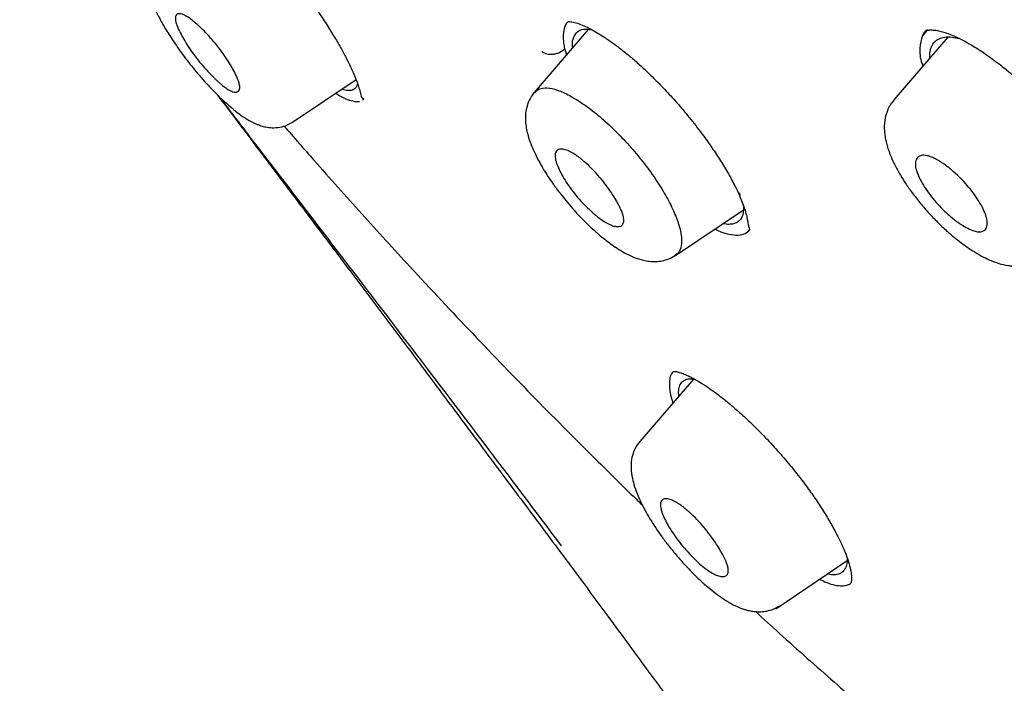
# Model space of a CAD drawing. Header units: millimetres. Extents: x 8 to 1894, y 12 to 2723.
# Tile 15 of 152: x 1386 to 1404, y 660 to 672. Entities that reach past the tile are written whole.
import ezdxf

# ---------------------------------------------------------------- set-up
doc = ezdxf.new("R2010")
doc.units = ezdxf.units.MM

msp = doc.modelspace()

# ---------------------------------------------------------------- linework, layer by layer
at = {"color": 7, "linetype": 'Continuous', "lineweight": 30}
for p, q in [((1396.424, 672.205), (1395.407, 671.026)), ((1402.928, 672.067), (1401.951, 670.934)), ((1402.545, 672.185), (1402.463, 672.087)), ((1395.996, 671.858), (1395.998, 671.847)), ((1395.999, 671.847), (1396.03, 671.748)), ((1391.075, 670.528), (1392.225, 671.3)), ((1392.196, 670.906), (1392.289, 670.906)), ((1399.096, 669.34), (1399.121, 669.287)), ((1398.002, 668.121), (1399.229, 668.945)), ((1399.264, 668.519), (1399.329, 668.568)), ((1398.327, 665.888), (1397.356, 664.761)), ((1395.874, 662.834), (1395.874, 662.835)), ((1399.815, 661.739), (1401.106, 662.607))]:
    msp.add_line(p, q, dxfattribs=at)
for points, knots in [([(1449.656, 646.305), (1449.76, 646.991), (1449.967, 648.357), (1449.976, 650.637), (1449.835, 653.011), (1449.556, 655.47), (1449.136, 658.249), (1448.551, 661.361), (1447.793, 664.806), (1446.85, 668.713), (1445.729, 673.079), (1444.507, 677.879), (1443.22, 682.731), (1441.782, 687.695), (1440.387, 691.953), (1439.109, 695.455), (1438.033, 698.152), (1436.809, 700.926), (1435.393, 703.783), (1433.839, 706.555), (1432.152, 709.208), (1430.372, 711.698), (1428.409, 714.121), (1426.333, 716.428), (1424.204, 718.611), (1421.691, 721.017), (1418.793, 723.596), (1415.521, 726.294), (1412.258, 728.818), (1409.012, 731.184), (1405.792, 733.383), (1402.611, 735.412), (1399.475, 737.292), (1396.377, 739.081), (1393.291, 740.857), (1390.213, 742.562), (1387.16, 744.138), (1384.158, 745.535), (1381.231, 746.733), (1378.389, 747.734), (1375.649, 748.502), (1373.335, 748.934), (1371.435, 749.077), (1369.913, 749.002), (1368.539, 748.685), (1367.376, 748.067), (1366.478, 747.122), (1365.795, 745.836), (1365.344, 744.279), (1365.23, 743.025), (1365.175, 742.429)], [0, 0, 0, 0, 0.0198977, 0.0395996, 0.0591642, 0.0786215, 0.0980121, 0.12334, 0.1485805, 0.1737294, 0.2078691, 0.2419619, 0.2762098, 0.3106234, 0.3452078, 0.3626069, 0.3801329, 0.3978086, 0.4156702, 0.4337533, 0.4489938, 0.4644095, 0.4798344, 0.4950682, 0.5101185, 0.5250269, 0.5471866, 0.5691857, 0.5910854, 0.6129458, 0.6347933, 0.656563, 0.6781905, 0.6996236, 0.7210558, 0.7426837, 0.7644548, 0.786298, 0.8081639, 0.830061, 0.852059, 0.8742193, 0.8891277, 0.9041794, 0.91941, 0.9348403, 0.9502474, 0.9654984, 0.9835762, 1, 1, 1, 1]), ([(1447.446, 646.265), (1447.532, 646.814), (1447.702, 647.91), (1447.751, 649.717), (1447.689, 651.605), (1447.521, 653.569), (1447.27, 655.588), (1446.891, 658.046), (1446.339, 660.969), (1445.587, 664.371), (1444.71, 667.984), (1443.725, 671.792), (1442.692, 675.771), (1441.629, 679.771), (1440.489, 683.824), (1439.223, 687.953), (1438.026, 691.472), (1436.96, 694.343), (1436.09, 696.531), (1435.132, 698.755), (1434.07, 701.019), (1432.883, 703.321), (1431.663, 705.459), (1430.435, 707.412), (1429.236, 709.167), (1427.941, 710.901), (1426.404, 712.784), (1424.618, 714.782), (1422.599, 716.869), (1420.398, 718.994), (1418.025, 721.143), (1415.49, 723.299), (1412.946, 725.344), (1410.401, 727.29), (1407.653, 729.293), (1404.71, 731.312), (1401.585, 733.315), (1398.489, 735.177), (1395.415, 736.955), (1392.352, 738.715), (1389.31, 740.394), (1386.308, 741.935), (1383.56, 743.204), (1381.069, 744.227), (1378.825, 745.045), (1376.646, 745.723), (1374.546, 746.241), (1372.658, 746.555), (1370.989, 746.665), (1369.543, 746.579), (1368.357, 746.296), (1367.425, 745.838), (1366.721, 745.257), (1366.152, 744.523), (1365.66, 743.562), (1365.282, 742.347), (1365.046, 740.867), (1364.955, 739.269), (1364.982, 737.581), (1365.106, 735.824), (1365.373, 733.414), (1365.858, 730.306), (1366.622, 726.467), (1367.518, 722.555), (1368.499, 718.602), (1369.512, 714.635), (1370.49, 710.876), (1371.477, 707.29), (1372.49, 703.871), (1373.61, 700.394), (1374.708, 697.289), (1375.745, 694.577), (1376.681, 692.279), (1377.705, 689.944), (1378.819, 687.572), (1379.662, 685.96), (1380.084, 685.153)], [0, 0, 0, 0, 0.011709, 0.0234, 0.035079, 0.046745, 0.058401, 0.070053, 0.08835, 0.106637, 0.124908, 0.145647, 0.166375, 0.187119, 0.207887, 0.228673, 0.249479, 0.259892, 0.270315, 0.28075, 0.291198, 0.301658, 0.31213, 0.319994, 0.327864, 0.335737, 0.343609, 0.354092, 0.364563, 0.37502, 0.38755, 0.400066, 0.41258, 0.425091, 0.437599, 0.45323, 0.468841, 0.484431, 0.499999, 0.515569, 0.531166, 0.546782, 0.562408, 0.574915, 0.587424, 0.599934, 0.612454, 0.624987, 0.635443, 0.645912, 0.656393, 0.664263, 0.672136, 0.680006, 0.687871, 0.698343, 0.708803, 0.71925, 0.729685, 0.740108, 0.750521, 0.771326, 0.792113, 0.81288, 0.833624, 0.854353, 0.875091, 0.892532, 0.909986, 0.927451, 0.944927, 0.955919, 0.966921, 0.977933, 0.988958, 1, 1, 1, 1]), ([(1395.484, 736.397), (1395.652, 736.3), (1395.974, 736.114), (1396.437, 735.846), (1396.858, 735.602), (1397.238, 735.381), (1397.575, 735.184), (1397.87, 735.012), (1398.126, 734.862), (1398.357, 734.726), (1398.774, 734.48), (1399.395, 734.112), (1400.438, 733.486), (1401.711, 732.708), (1403.156, 731.796), (1404.552, 730.886), (1405.899, 729.982), (1407.251, 729.049), (1408.538, 728.134), (1409.759, 727.244), (1410.913, 726.383), (1412.068, 725.502), (1413.227, 724.597), (1414.404, 723.656), (1415.339, 722.891), (1416.017, 722.325), (1416.417, 721.988), (1416.805, 721.659), (1417.198, 721.322), (1417.612, 720.964), (1418.042, 720.588), (1418.612, 720.085), (1419.309, 719.458), (1420.121, 718.712), (1420.942, 717.94), (1421.775, 717.14), (1422.625, 716.3), (1423.466, 715.444), (1424.297, 714.573), (1425.115, 713.684), (1425.919, 712.78), (1426.7, 711.866), (1427.453, 710.945), (1428.176, 710.02), (1428.875, 709.086), (1429.426, 708.315), (1429.847, 707.707), (1430.15, 707.26), (1430.454, 706.802), (1430.726, 706.383), (1430.955, 706.022), (1431.137, 705.733), (1431.296, 705.476), (1431.45, 705.223), (1431.616, 704.949), (1431.805, 704.631), (1432.012, 704.277), (1432.227, 703.904), (1432.439, 703.53), (1432.642, 703.166), (1432.888, 702.718), (1433.173, 702.187), (1433.495, 701.57), (1433.887, 700.797), (1434.34, 699.869), (1434.845, 698.789), (1435.379, 697.596), (1435.934, 696.294), (1436.502, 694.886), (1437.036, 693.493), (1437.616, 691.905), (1438.234, 690.126), (1438.881, 688.162), (1439.489, 686.218), (1440.064, 684.293), (1440.609, 682.384), (1441.131, 680.489), (1441.598, 678.74), (1442.019, 677.132), (1442.399, 675.661), (1442.776, 674.194), (1443.153, 672.727), (1443.529, 671.262), (1443.903, 669.796), (1444.295, 668.238), (1444.666, 666.728), (1445.044, 665.138), (1445.397, 663.589), (1445.748, 661.962), (1446.064, 660.391), (1446.348, 658.849), (1446.599, 657.33), (1446.782, 656.041), (1446.913, 654.974), (1447.004, 654.121), (1447.079, 653.279), (1447.135, 652.451), (1447.172, 651.633), (1447.184, 651.006), (1447.185, 650.558), (1447.182, 650.286), (1447.177, 650.014), (1447.168, 649.741), (1447.156, 649.469), (1447.14, 649.202), (1447.121, 648.949), (1447.104, 648.747), (1447.089, 648.596), (1447.078, 648.486), (1447.066, 648.377), (1447.051, 648.255), (1447.032, 648.107), (1447.008, 647.933), (1446.978, 647.736), (1446.941, 647.516), (1446.895, 647.273), (1446.839, 647.006), (1446.794, 646.824), (1446.77, 646.729)], [0, 0, 0, 0, 0.005154, 0.009884, 0.014188, 0.018068, 0.021524, 0.024504, 0.027077, 0.029334, 0.031588, 0.039811, 0.048252, 0.063358, 0.078464, 0.091951, 0.105439, 0.118927, 0.132415, 0.14386, 0.155305, 0.166749, 0.178191, 0.189738, 0.201737, 0.205994, 0.20995, 0.213671, 0.217566, 0.221703, 0.226037, 0.230466, 0.2388, 0.247039, 0.255014, 0.263756, 0.272498, 0.281237, 0.289975, 0.298713, 0.307464, 0.316237, 0.32481, 0.333365, 0.341914, 0.350496, 0.354415, 0.358464, 0.362644, 0.366854, 0.369823, 0.372441, 0.374709, 0.376792, 0.379291, 0.38217, 0.385428, 0.388911, 0.392313, 0.395628, 0.398857, 0.404568, 0.410206, 0.415845, 0.425918, 0.435995, 0.446078, 0.459579, 0.47308, 0.48658, 0.50007, 0.519674, 0.539285, 0.558898, 0.57851, 0.598123, 0.617736, 0.637348, 0.652758, 0.668168, 0.683578, 0.69899, 0.714399, 0.729808, 0.745383, 0.763841, 0.777968, 0.796396, 0.813876, 0.831037, 0.848197, 0.865355, 0.882512, 0.892578, 0.902642, 0.912706, 0.922768, 0.932828, 0.943038, 0.946501, 0.950013, 0.953564, 0.957143, 0.960751, 0.964386, 0.967903, 0.971034, 0.972689, 0.974209, 0.975607, 0.977268, 0.979374, 0.981924, 0.984738, 0.98795, 0.991563, 0.995578, 1, 1, 1, 1]), ([(1389.218, 674.82), (1389.249, 674.81), (1389.31, 674.789), (1389.417, 674.732), (1389.523, 674.667), (1389.622, 674.599), (1389.709, 674.535), (1389.788, 674.473), (1389.865, 674.41), (1389.95, 674.339), (1390.044, 674.256), (1390.168, 674.142), (1390.325, 673.989), (1390.517, 673.791), (1390.723, 673.566), (1390.931, 673.325), (1391.133, 673.077), (1391.325, 672.826), (1391.506, 672.577), (1391.672, 672.331), (1391.819, 672.097), (1391.944, 671.883), (1392.045, 671.696), (1392.124, 671.536), (1392.186, 671.399), (1392.234, 671.279), (1392.265, 671.192), (1392.286, 671.121), (1392.3, 671.066), (1392.311, 671.017), (1392.324, 670.978), (1392.343, 670.958), (1392.359, 670.956), (1392.367, 670.955)], [0, 0, 0, 0, 0.0418318, 0.0789775, 0.1113798, 0.1389829, 0.1617391, 0.1796096, 0.1980617, 0.216301, 0.2371824, 0.2607297, 0.2963155, 0.336611, 0.3798443, 0.4227746, 0.4652945, 0.5073914, 0.5491038, 0.5905004, 0.6315144, 0.6701145, 0.7053327, 0.7371407, 0.7655278, 0.7919123, 0.8195463, 0.8338806, 0.8522444, 0.8782452, 0.9116909, 0.9523419, 1, 1, 1, 1]), ([(1388.593, 673.546), (1388.564, 673.506), (1388.509, 673.432), (1388.462, 673.301), (1388.444, 673.181), (1388.445, 673.081), (1388.452, 673.012), (1388.46, 672.959), (1388.48, 672.864), (1388.522, 672.728), (1388.601, 672.541), (1388.705, 672.338), (1388.836, 672.119), (1388.999, 671.876), (1389.16, 671.657), (1389.306, 671.475), (1389.425, 671.334), (1389.547, 671.198), (1389.679, 671.06), (1389.814, 670.928), (1389.948, 670.808), (1390.084, 670.698), (1390.219, 670.602), (1390.332, 670.538), (1390.414, 670.5), (1390.47, 670.478), (1390.549, 670.452), (1390.654, 670.432), (1390.781, 670.428), (1390.931, 670.452), (1391.024, 670.503), (1391.073, 670.53)], [0, 0, 0, 0, 0.035889, 0.066707, 0.096689, 0.119186, 0.134802, 0.148373, 0.162281, 0.211322, 0.26215, 0.312582, 0.363815, 0.419582, 0.480537, 0.513063, 0.547011, 0.582142, 0.615992, 0.658188, 0.697107, 0.732778, 0.780302, 0.823662, 0.837648, 0.851639, 0.872245, 0.894706, 0.923554, 0.958826, 1, 1, 1, 1]), ([(1389.002, 672.235), (1388.991, 672.265), (1388.967, 672.326), (1388.954, 672.401), (1388.962, 672.46), (1388.992, 672.488), (1389.034, 672.492), (1389.087, 672.481), (1389.156, 672.449), (1389.235, 672.395), (1389.294, 672.347), (1389.339, 672.308), (1389.378, 672.274), (1389.442, 672.213), (1389.535, 672.119), (1389.654, 671.986), (1389.802, 671.801), (1389.962, 671.564), (1390.068, 671.36), (1390.112, 671.234), (1390.125, 671.159), (1390.115, 671.102), (1390.085, 671.075), (1390.043, 671.07), (1389.989, 671.082), (1389.919, 671.114), (1389.842, 671.168), (1389.784, 671.215), (1389.74, 671.253), (1389.702, 671.288), (1389.636, 671.35), (1389.543, 671.445), (1389.424, 671.58), (1389.276, 671.765), (1389.113, 672.005), (1389.039, 672.159), (1389.002, 672.235)], [0, 0, 0, 0, 0.02645, 0.055945, 0.088717, 0.124751, 0.148285, 0.169501, 0.205233, 0.23181, 0.249598, 0.260654, 0.271585, 0.282448, 0.314894, 0.346734, 0.378231, 0.439651, 0.499837, 0.52723, 0.556943, 0.589525, 0.624593, 0.648679, 0.670277, 0.70628, 0.732648, 0.749343, 0.760462, 0.771521, 0.782576, 0.815301, 0.847483, 0.878926, 0.940297, 1, 1, 1, 1]), ([(1396.067, 672.35), (1396.061, 672.347), (1396.021, 672.321), (1395.981, 672.229), (1395.967, 672.092), (1395.977, 671.963), (1395.989, 671.895), (1395.996, 671.861)], [0, 0, 0, 0, 0.049786, 0.369289, 0.697874, 0.848605, 1, 1, 1, 1]), ([(1396.068, 672.348), (1396.094, 672.347), (1396.143, 672.345), (1396.25, 672.313), (1396.366, 672.265), (1396.488, 672.203), (1396.611, 672.132), (1396.747, 672.046), (1396.896, 671.942), (1397.061, 671.815), (1397.226, 671.68), (1397.399, 671.527), (1397.585, 671.35), (1397.787, 671.145), (1398.003, 670.91), (1398.23, 670.644), (1398.463, 670.348), (1398.668, 670.063), (1398.84, 669.8), (1398.981, 669.564), (1399.058, 669.413), (1399.098, 669.336)], [0, 0, 0, 0, 0.060118, 0.114999, 0.164622, 0.208869, 0.248116, 0.284508, 0.334154, 0.378043, 0.42146, 0.466715, 0.514964, 0.567857, 0.625438, 0.687804, 0.756053, 0.830768, 0.884201, 0.940561, 1, 1, 1, 1]), ([(1396.142, 671.879), (1396.14, 671.892), (1396.13, 671.97), (1396.156, 672.07), (1396.222, 672.171), (1396.332, 672.219), (1396.436, 672.208), (1396.487, 672.202)], [0, 0, 0, 0, 0.048819, 0.289909, 0.531198, 0.770824, 1, 1, 1, 1]), ([(1402.556, 672.197), (1402.554, 672.197), (1402.508, 672.177), (1402.485, 672.132), (1402.463, 672.087)], [0, 0, 0, 0, 0.0269, 1, 1, 1, 1]), ([(1402.541, 672.187), (1402.548, 672.19), (1402.56, 672.194), (1402.59, 672.197), (1402.63, 672.198), (1402.681, 672.195), (1402.746, 672.185), (1402.826, 672.166), (1402.931, 672.133), (1403.055, 672.083), (1403.206, 672.009), (1403.392, 671.904), (1403.611, 671.763), (1403.845, 671.592), (1404.07, 671.41), (1404.266, 671.237), (1404.431, 671.082), (1404.575, 670.939), (1404.736, 670.77), (1404.928, 670.557), (1405.106, 670.341), (1405.251, 670.152), (1405.365, 669.993), (1405.485, 669.816), (1405.608, 669.617), (1405.726, 669.401), (1405.819, 669.203), (1405.886, 669.029), (1405.932, 668.879), (1405.946, 668.791), (1405.953, 668.745)], [0, 0, 0, 0, 0.041174, 0.076313, 0.105284, 0.128026, 0.148044, 0.179483, 0.208474, 0.238576, 0.27384, 0.314331, 0.360092, 0.409179, 0.45333, 0.491557, 0.523709, 0.55051, 0.577778, 0.622065, 0.671276, 0.697841, 0.726089, 0.759042, 0.797158, 0.84035, 0.888555, 0.923472, 0.960609, 1, 1, 1, 1]), ([(1402.463, 672.087), (1402.445, 672.019), (1402.407, 671.883), (1402.423, 671.685), (1402.469, 671.555), (1402.474, 671.541)], [0, 0, 0, 0, 0.472655, 0.943163, 1, 1, 1, 1]), ([(1402.551, 672.19), (1402.54, 672.183), (1402.502, 672.158), (1402.479, 672.117), (1402.463, 672.087)], [0, 0, 0, 0, 0.293029, 1, 1, 1, 1]), ([(1402.602, 671.69), (1402.602, 671.72), (1402.6, 671.798), (1402.627, 671.896), (1402.681, 671.984), (1402.763, 672.042), (1402.87, 672.072), (1402.993, 672.074), (1403.09, 672.052), (1403.135, 672.042)], [0, 0, 0, 0, 0.097314, 0.252975, 0.405865, 0.55865, 0.712086, 0.865022, 1, 1, 1, 1]), ([(1395.585, 671.806), (1395.612, 671.79), (1395.654, 671.766), (1395.727, 671.756), (1395.786, 671.757), (1395.846, 671.769), (1395.921, 671.796), (1395.967, 671.833), (1395.996, 671.857)], [0, 0, 0, 0, 0.240198, 0.369077, 0.500534, 0.631918, 0.760587, 1, 1, 1, 1]), ([(1392.249, 671.234), (1392.249, 671.228), (1392.245, 671.19), (1392.216, 671.146), (1392.161, 671.105), (1392.078, 671.099), (1392.013, 671.108), (1391.97, 671.127), (1391.968, 671.128)], [0, 0, 0, 0, 0.037261, 0.274316, 0.51285, 0.74939, 0.98634, 1, 1, 1, 1]), ([(1395.455, 671.061), (1395.471, 671.081), (1395.515, 671.134), (1395.637, 671.158), (1395.811, 671.135), (1396.026, 671.049), (1396.268, 670.909), (1396.486, 670.751), (1396.664, 670.604), (1396.844, 670.443), (1397.068, 670.219), (1397.325, 669.928), (1397.559, 669.625), (1397.762, 669.322), (1397.923, 669.03), (1398.038, 668.762), (1398.094, 668.565), (1398.112, 668.428), (1398.112, 668.308), (1398.084, 668.195), (1398.023, 668.149), (1397.996, 668.129)], [0, 0, 0, 0, 0.0380902, 0.0988278, 0.1591119, 0.2195662, 0.2804536, 0.3414905, 0.3720304, 0.4025591, 0.4635725, 0.5246918, 0.5857881, 0.6467583, 0.7076829, 0.7686772, 0.8296604, 0.8601545, 0.8906317, 0.9514698, 1, 1, 1, 1]), ([(1389.712, 671.029), (1389.725, 671.012), (1389.868, 670.823), (1390.154, 670.444), (1390.581, 669.877), (1391.046, 669.261), (1391.549, 668.595), (1392.089, 667.879), (1392.653, 667.128), (1393.242, 666.345), (1393.852, 665.53), (1394.495, 664.671), (1395.17, 663.766), (1395.632, 663.147), (1395.868, 662.831)], [0, 0, 0, 0, 0.006348, 0.069607, 0.138906, 0.214252, 0.295655, 0.383129, 0.476689, 0.57049, 0.669719, 0.77438, 0.884474, 1, 1, 1, 1]), ([(1395.942, 662.874), (1395.475, 663.493), (1394.542, 664.731), (1393.132, 666.58), (1391.719, 668.426), (1390.595, 669.891), (1389.944, 670.742), (1389.763, 670.979)], [0, 0, 0, 0, 0.228116, 0.456216, 0.68422, 0.912154, 1, 1, 1, 1]), ([(1391.858, 671.054), (1391.882, 671.038), (1391.961, 670.988), (1392.077, 670.934), (1392.156, 670.916), (1392.196, 670.906)], [0, 0, 0, 0, 0.176918, 0.587404, 1, 1, 1, 1]), ([(1392.344, 670.931), (1392.345, 670.932), (1392.355, 670.936), (1392.359, 670.947), (1392.363, 670.956)], [0, 0, 0, 0, 0.147615, 1, 1, 1, 1]), ([(1395.45, 671.068), (1395.427, 671.039), (1395.383, 670.982), (1395.332, 670.876), (1395.298, 670.762), (1395.286, 670.649), (1395.287, 670.56), (1395.295, 670.47), (1395.313, 670.368), (1395.347, 670.244), (1395.395, 670.11), (1395.461, 669.958), (1395.54, 669.806), (1395.627, 669.655), (1395.711, 669.526), (1395.784, 669.419), (1395.854, 669.322), (1395.932, 669.22), (1396.029, 669.099), (1396.148, 668.959), (1396.28, 668.816), (1396.41, 668.686), (1396.531, 668.573), (1396.641, 668.478), (1396.75, 668.391), (1396.861, 668.309), (1396.983, 668.227), (1397.121, 668.147), (1397.248, 668.089), (1397.358, 668.051), (1397.449, 668.027), (1397.548, 668.012), (1397.655, 668.01), (1397.766, 668.024), (1397.887, 668.058), (1397.962, 668.102), (1398.001, 668.125)], [0, 0, 0, 0, 0.027228, 0.051911, 0.083906, 0.109925, 0.130302, 0.147905, 0.176539, 0.205971, 0.244842, 0.2803, 0.320065, 0.355817, 0.385865, 0.410193, 0.429827, 0.45297, 0.481535, 0.515514, 0.554017, 0.589085, 0.61886, 0.650363, 0.676486, 0.705588, 0.738103, 0.774334, 0.814799, 0.836758, 0.859934, 0.886557, 0.910116, 0.936921, 0.966959, 1, 1, 1, 1]), ([(1401.949, 670.929), (1401.925, 670.899), (1401.88, 670.84), (1401.826, 670.73), (1401.792, 670.614), (1401.778, 670.501), (1401.777, 670.414), (1401.782, 670.333), (1401.794, 670.246), (1401.816, 670.149), (1401.844, 670.049), (1401.887, 669.931), (1401.952, 669.783), (1402.038, 669.621), (1402.144, 669.449), (1402.264, 669.274), (1402.409, 669.087), (1402.569, 668.9), (1402.736, 668.725), (1402.899, 668.571), (1403.054, 668.438), (1403.214, 668.315), (1403.375, 668.205), (1403.532, 668.113), (1403.688, 668.035), (1403.845, 667.976), (1403.985, 667.944), (1404.105, 667.931), (1404.201, 667.93), (1404.299, 667.942), (1404.39, 667.963), (1404.487, 667.998), (1404.548, 668.035), (1404.581, 668.055)], [0, 0, 0, 0, 0.027954, 0.053145, 0.085481, 0.111193, 0.130466, 0.145691, 0.17073, 0.19342, 0.216899, 0.246935, 0.283644, 0.327069, 0.364041, 0.404736, 0.449182, 0.495439, 0.539206, 0.580442, 0.619028, 0.655007, 0.698972, 0.738409, 0.773341, 0.818691, 0.859285, 0.878561, 0.906629, 0.925305, 0.947131, 0.972071, 1, 1, 1, 1]), ([(1390.924, 670.46), (1391.102, 670.254), (1391.571, 669.717), (1392.329, 668.87), (1393.287, 667.821), (1394.333, 666.704), (1395.469, 665.527), (1396.454, 664.539), (1397.097, 663.905), (1397.362, 663.651), (1397.399, 663.615)], [0, 0, 0, 0, 0.083124, 0.217575, 0.351773, 0.527167, 0.702452, 0.87784, 0.982892, 1, 1, 1, 1]), ([(1395.859, 669.762), (1395.853, 669.781), (1395.839, 669.82), (1395.827, 669.875), (1395.821, 669.938), (1395.835, 669.999), (1395.88, 670.042), (1395.955, 670.049), (1396.047, 670.023), (1396.137, 669.977), (1396.211, 669.928), (1396.269, 669.885), (1396.316, 669.848), (1396.393, 669.783), (1396.499, 669.683), (1396.627, 669.543), (1396.741, 669.401), (1396.838, 669.265), (1396.94, 669.102), (1397.011, 668.965), (1397.051, 668.863), (1397.065, 668.802), (1397.069, 668.741), (1397.054, 668.686), (1397.014, 668.649), (1396.95, 668.639), (1396.867, 668.656), (1396.769, 668.7), (1396.658, 668.769), (1396.538, 668.864), (1396.413, 668.977), (1396.29, 669.104), (1396.174, 669.239), (1396.07, 669.379), (1395.981, 669.516), (1395.907, 669.647), (1395.875, 669.724), (1395.859, 669.762)], [0, 0, 0, 0, 0.016101, 0.033948, 0.053789, 0.086953, 0.124401, 0.164218, 0.198126, 0.226454, 0.248821, 0.261322, 0.273736, 0.285939, 0.321273, 0.354899, 0.387004, 0.41732, 0.446223, 0.498975, 0.519797, 0.540771, 0.561684, 0.593047, 0.624283, 0.655656, 0.68687, 0.718223, 0.749427, 0.781508, 0.813389, 0.844897, 0.87634, 0.907382, 0.938401, 0.969219, 1, 1, 1, 1]), ([(1402.369, 669.628), (1402.362, 669.648), (1402.349, 669.689), (1402.34, 669.741), (1402.337, 669.814), (1402.361, 669.886), (1402.426, 669.93), (1402.507, 669.936), (1402.59, 669.918), (1402.666, 669.887), (1402.728, 669.854), (1402.782, 669.822), (1402.834, 669.789), (1402.89, 669.749), (1402.948, 669.704), (1403.028, 669.639), (1403.131, 669.546), (1403.252, 669.42), (1403.366, 669.283), (1403.467, 669.139), (1403.552, 668.996), (1403.601, 668.884), (1403.626, 668.805), (1403.637, 668.753), (1403.643, 668.679), (1403.626, 668.604), (1403.567, 668.554), (1403.488, 668.545), (1403.404, 668.562), (1403.308, 668.6), (1403.22, 668.648), (1403.138, 668.701), (1403.08, 668.743), (1403.019, 668.79), (1402.938, 668.858), (1402.834, 668.954), (1402.713, 669.081), (1402.601, 669.219), (1402.503, 669.36), (1402.421, 669.501), (1402.386, 669.585), (1402.369, 669.628)], [0, 0, 0, 0, 0.017476, 0.034224, 0.050459, 0.095313, 0.1347, 0.168607, 0.196818, 0.219699, 0.237004, 0.248727, 0.262386, 0.276417, 0.29064, 0.305078, 0.334865, 0.365485, 0.397325, 0.430134, 0.463973, 0.498967, 0.515604, 0.531762, 0.54748, 0.590982, 0.629527, 0.663361, 0.69218, 0.716211, 0.749328, 0.763787, 0.778324, 0.793014, 0.807985, 0.838225, 0.869249, 0.900749, 0.93314, 0.96613, 1, 1, 1, 1]), ([(1399.122, 669.285), (1399.146, 669.233), (1399.189, 669.135), (1399.235, 669.014), (1399.264, 668.921), (1399.283, 668.854), (1399.293, 668.808), (1399.301, 668.771), (1399.306, 668.741), (1399.312, 668.705), (1399.318, 668.669), (1399.326, 668.636), (1399.337, 668.608), (1399.341, 668.594), (1399.343, 668.587)], [0, 0, 0, 0, 0.122904, 0.226273, 0.310488, 0.375785, 0.42233, 0.453166, 0.496678, 0.559843, 0.642265, 0.743422, 0.862785, 1, 1, 1, 1]), ([(1399.123, 669.288), (1399.123, 669.285), (1399.128, 669.259), (1399.154, 669.242), (1399.177, 669.227)], [0, 0, 0, 0, 0.100163, 1, 1, 1, 1]), ([(1399.228, 669.029), (1399.229, 669.005), (1399.234, 668.942), (1399.22, 668.862), (1399.19, 668.786), (1399.14, 668.731), (1399.074, 668.695), (1398.991, 668.682), (1398.919, 668.684), (1398.872, 668.696), (1398.862, 668.698)], [0, 0, 0, 0, 0.09349, 0.238733, 0.383053, 0.528201, 0.672745, 0.81684, 0.962299, 1, 1, 1, 1]), ([(1398.717, 668.601), (1398.734, 668.592), (1398.828, 668.544), (1398.97, 668.503), (1399.142, 668.477), (1399.223, 668.505), (1399.264, 668.519)], [0, 0, 0, 0, 0.0719116, 0.3811732, 0.6907379, 1, 1, 1, 1]), ([(1399.264, 668.519), (1399.288, 668.532), (1399.322, 668.551), (1399.341, 668.588), (1399.347, 668.599)], [0, 0, 0, 0, 0.7010016, 1, 1, 1, 1]), ([(1397.968, 666.028), (1397.958, 666.02), (1397.925, 665.992), (1397.898, 665.913), (1397.885, 665.794), (1397.904, 665.645), (1397.927, 665.531), (1397.953, 665.461), (1397.955, 665.456)], [0, 0, 0, 0, 0.096615, 0.318938, 0.541418, 0.76347, 0.984652, 1, 1, 1, 1]), ([(1397.952, 666.028), (1397.972, 666.028), (1398.009, 666.027), (1398.09, 666.004), (1398.171, 665.974), (1398.245, 665.94), (1398.313, 665.906), (1398.396, 665.86), (1398.506, 665.794), (1398.657, 665.693), (1398.818, 665.573), (1398.992, 665.432), (1399.173, 665.275), (1399.368, 665.094), (1399.586, 664.877), (1399.814, 664.634), (1400.042, 664.371), (1400.245, 664.119), (1400.424, 663.878), (1400.584, 663.647), (1400.728, 663.422), (1400.855, 663.202), (1400.964, 662.993), (1401.053, 662.799), (1401.119, 662.624), (1401.162, 662.475), (1401.179, 662.373), (1401.185, 662.304), (1401.184, 662.255), (1401.18, 662.223), (1401.177, 662.205), (1401.175, 662.203), (1401.173, 662.202)], [0, 0, 0, 0, 0.041976, 0.077394, 0.106139, 0.128072, 0.144446, 0.159957, 0.189578, 0.219862, 0.25571, 0.286403, 0.32024, 0.357137, 0.39401, 0.440602, 0.484261, 0.525021, 0.562952, 0.599801, 0.636832, 0.674011, 0.711263, 0.748431, 0.785452, 0.822085, 0.857802, 0.878792, 0.90062, 0.927953, 0.961137, 1, 1, 1, 1]), ([(1398.063, 665.581), (1398.06, 665.605), (1398.054, 665.674), (1398.071, 665.759), (1398.111, 665.836), (1398.18, 665.881), (1398.258, 665.9), (1398.324, 665.89), (1398.35, 665.885)], [0, 0, 0, 0, 0.104292, 0.298728, 0.489697, 0.680311, 0.872292, 1, 1, 1, 1]), ([(1397.356, 664.759), (1397.33, 664.725), (1397.28, 664.66), (1397.227, 664.537), (1397.2, 664.408), (1397.196, 664.287), (1397.203, 664.197), (1397.218, 664.101), (1397.248, 663.977), (1397.305, 663.816), (1397.381, 663.646), (1397.467, 663.483), (1397.548, 663.346), (1397.627, 663.223), (1397.719, 663.087), (1397.842, 662.92), (1397.991, 662.733), (1398.148, 662.553), (1398.289, 662.405), (1398.404, 662.292), (1398.511, 662.194), (1398.63, 662.091), (1398.775, 661.979), (1398.929, 661.874), (1399.079, 661.792), (1399.194, 661.744), (1399.283, 661.716), (1399.359, 661.698), (1399.449, 661.685), (1399.551, 661.683), (1399.659, 661.695), (1399.777, 661.728), (1399.85, 661.77), (1399.888, 661.793)], [0, 0, 0, 0, 0.031728, 0.06006, 0.095841, 0.123622, 0.143985, 0.162719, 0.199815, 0.241731, 0.287356, 0.326765, 0.357822, 0.382641, 0.413305, 0.45191, 0.498481, 0.544605, 0.582875, 0.613105, 0.637972, 0.669318, 0.708822, 0.754058, 0.795528, 0.832525, 0.849381, 0.867242, 0.890898, 0.912808, 0.938379, 0.967537, 1, 1, 1, 1]), ([(1397.767, 663.45), (1397.76, 663.469), (1397.746, 663.508), (1397.733, 663.563), (1397.727, 663.624), (1397.738, 663.684), (1397.774, 663.718), (1397.819, 663.727), (1397.872, 663.724), (1397.944, 663.7), (1398.032, 663.653), (1398.104, 663.604), (1398.161, 663.56), (1398.207, 663.522), (1398.283, 663.457), (1398.387, 663.355), (1398.515, 663.214), (1398.628, 663.071), (1398.724, 662.934), (1398.826, 662.771), (1398.898, 662.635), (1398.938, 662.534), (1398.953, 662.473), (1398.958, 662.412), (1398.945, 662.359), (1398.906, 662.323), (1398.844, 662.315), (1398.763, 662.334), (1398.667, 662.379), (1398.557, 662.451), (1398.438, 662.548), (1398.314, 662.665), (1398.191, 662.795), (1398.077, 662.933), (1397.974, 663.073), (1397.887, 663.209), (1397.815, 663.338), (1397.783, 663.413), (1397.767, 663.45)], [0, 0, 0, 0, 0.016243, 0.034175, 0.054045, 0.087143, 0.124403, 0.145292, 0.164786, 0.198856, 0.227019, 0.248886, 0.261416, 0.273855, 0.286082, 0.321465, 0.355113, 0.387216, 0.417512, 0.44638, 0.499042, 0.519852, 0.540816, 0.561722, 0.593076, 0.624309, 0.65568, 0.686898, 0.718257, 0.749468, 0.782203, 0.814546, 0.846315, 0.877827, 0.908772, 0.939492, 0.969855, 1, 1, 1, 1]), ([(1395.868, 662.831), (1396.028, 662.616), (1396.332, 662.207), (1396.764, 661.623), (1397.15, 661.101), (1397.488, 660.638), (1397.781, 660.237), (1398.029, 659.897), (1398.225, 659.626), (1398.374, 659.42), (1398.478, 659.277), (1398.548, 659.179), (1398.596, 659.112), (1398.64, 659.051), (1398.692, 658.978), (1398.756, 658.89), (1398.849, 658.76), (1398.977, 658.581), (1399.143, 658.349), (1399.596, 657.713), (1400.284, 656.736), (1401.194, 655.418), (1401.842, 654.46), (1402.272, 653.813), (1402.487, 653.487), (1402.694, 653.172), (1402.884, 652.881), (1403.05, 652.623), (1403.193, 652.402), (1403.314, 652.214), (1403.425, 652.039), (1403.547, 651.848), (1403.694, 651.616), (1403.87, 651.335), (1404.076, 651.005), (1404.299, 650.644), (1404.524, 650.276), (1404.758, 649.888), (1404.993, 649.493), (1405.226, 649.096), (1405.432, 648.74), (1405.614, 648.422), (1405.801, 648.089), (1406.009, 647.714), (1406.249, 647.272), (1406.468, 646.859), (1406.662, 646.485), (1406.828, 646.16), (1406.992, 645.83), (1407.145, 645.515), (1407.264, 645.26), (1407.354, 645.065), (1407.418, 644.924), (1407.472, 644.8), (1407.518, 644.695), (1407.561, 644.596), (1407.614, 644.472), (1407.687, 644.296), (1407.782, 644.06), (1407.883, 643.799), (1407.975, 643.539), (1408.052, 643.306), (1408.116, 643.1), (1408.181, 642.869), (1408.249, 642.603), (1408.311, 642.306), (1408.353, 642.06), (1408.382, 641.86), (1408.402, 641.7), (1408.419, 641.541), (1408.431, 641.412), (1408.439, 641.317), (1408.445, 641.24), (1408.452, 641.142), (1408.461, 640.997), (1408.472, 640.796), (1408.483, 640.536), (1408.493, 640.22), (1408.5, 639.85), (1408.506, 639.426), (1408.512, 638.946), (1408.517, 638.481), (1408.521, 638.176), (1408.522, 638.049)], [0, 0, 0, 0, 0.026394, 0.050266, 0.071619, 0.090458, 0.106787, 0.12061, 0.131931, 0.139786, 0.145727, 0.149392, 0.151628, 0.153916, 0.156852, 0.160436, 0.164668, 0.172625, 0.182177, 0.192812, 0.249718, 0.30023, 0.351363, 0.364275, 0.377237, 0.390068, 0.401648, 0.411789, 0.420493, 0.427767, 0.434012, 0.441168, 0.450265, 0.461291, 0.474231, 0.488972, 0.503577, 0.517267, 0.534235, 0.549585, 0.563341, 0.575529, 0.586454, 0.601796, 0.618806, 0.637443, 0.64939, 0.661907, 0.674997, 0.687528, 0.698387, 0.704601, 0.710111, 0.714917, 0.719017, 0.72242, 0.72651, 0.733781, 0.743604, 0.755167, 0.765829, 0.775811, 0.784569, 0.79245, 0.806644, 0.820729, 0.833685, 0.84056, 0.848422, 0.855811, 0.862251, 0.86594, 0.86865, 0.872573, 0.878207, 0.886692, 0.897402, 0.910342, 0.925518, 0.942931, 0.962585, 0.98448, 1, 1, 1, 1]), ([(1401.104, 662.659), (1401.105, 662.641), (1401.109, 662.578), (1401.089, 662.496), (1401.045, 662.415), (1400.975, 662.365), (1400.88, 662.347), (1400.802, 662.349), (1400.752, 662.364), (1400.748, 662.366)], [0, 0, 0, 0, 0.071158, 0.255064, 0.436424, 0.618369, 0.799321, 0.980605, 1, 1, 1, 1]), ([(1400.608, 662.272), (1400.651, 662.251), (1400.752, 662.202), (1400.89, 662.16), (1400.973, 662.155), (1401.015, 662.152)], [0, 0, 0, 0, 0.27392, 0.635644, 1, 1, 1, 1]), ([(1401.015, 662.152), (1401.044, 662.155), (1401.101, 662.16), (1401.154, 662.181), (1401.175, 662.202), (1401.179, 662.206)], [0, 0, 0, 0, 0.4519851, 0.8993834, 1, 1, 1, 1]), ([(1399.447, 661.687), (1399.592, 661.555), (1399.902, 661.273), (1400.378, 660.847), (1400.86, 660.422), (1401.311, 660.03), (1401.673, 659.719), (1401.953, 659.481), (1402.156, 659.31), (1402.332, 659.163), (1402.499, 659.023), (1402.682, 658.871), (1402.905, 658.688), (1403.17, 658.471), (1403.583, 658.136), (1404.123, 657.705), (1404.768, 657.202), (1405.533, 656.619), (1406.421, 655.961), (1407.438, 655.234), (1408.442, 654.541), (1409.204, 654.032), (1409.724, 653.691), (1410.012, 653.504), (1410.319, 653.307), (1410.659, 653.09), (1411.045, 652.846), (1411.469, 652.582), (1411.929, 652.299), (1412.425, 651.999), (1412.963, 651.676), (1413.545, 651.332), (1413.95, 651.098), (1414.159, 650.976)], [0, 0, 0, 0, 0.030643, 0.065774, 0.100697, 0.132427, 0.16084, 0.176913, 0.191299, 0.203429, 0.213803, 0.226333, 0.241842, 0.260329, 0.281762, 0.32804, 0.372624, 0.415508, 0.48581, 0.554999, 0.623088, 0.689449, 0.708569, 0.727532, 0.74719, 0.769769, 0.795385, 0.824038, 0.853835, 0.88633, 0.921524, 0.959414, 1, 1, 1, 1])]:
    msp.add_open_spline(points, degree=3, knots=knots, dxfattribs=at)

doc.saveas('drawing.dxf')
